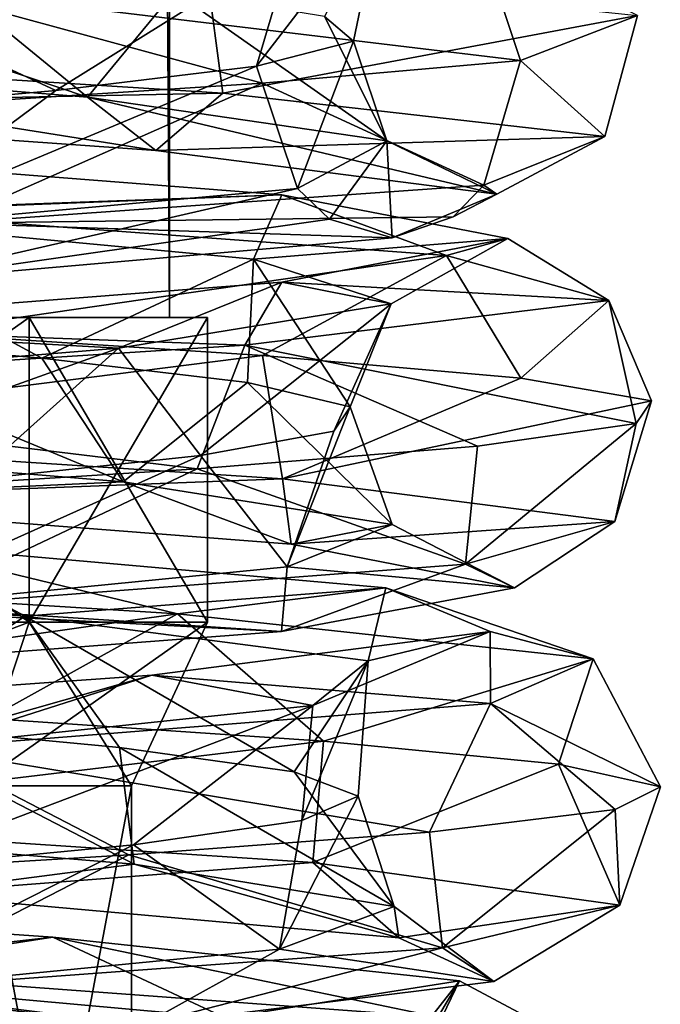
# Model space of a CAD drawing. Header units: millimetres. Extents: x -25 to 71, y -3 to 471.
# Tile 135 of 199: x 5.53 to 13.94, y 245.19 to 258.1. Entities that reach past the tile are written whole.
import ezdxf

# ---------------------------------------------------------------- set-up
doc = ezdxf.new("R2010")
doc.units = ezdxf.units.MM
doc.header["$LTSCALE"] = 65.185185
for name, color, linetype in [('1649', 7, 'CONTINUOUS'), ('1650', 7, 'CONTINUOUS'), ('1652', 7, 'CONTINUOUS'), ('1653', 7, 'CONTINUOUS'), ('907', 7, 'CONTINUOUS'), ('918', 7, 'CONTINUOUS'), ('919', 7, 'CONTINUOUS'), ('920', 7, 'CONTINUOUS'), ('921', 7, 'CONTINUOUS')]:
    doc.layers.add(name, color=color, linetype=linetype)

msp = doc.modelspace()

# ---------------------------------------------------------------- linework, layer by layer
at = {"layer": '1649', "linetype": 'CONTINUOUS'}
for points in [[(9.124, 259.118, 5.268), (10.29, 259.636, -2.047), (8.642, 257.494, 4.989), (9.124, 259.118, 5.268)], [(8.642, 257.494, 4.989), (10.29, 259.636, -2.047), (9.916, 257.821, 1.117), (8.642, 257.494, 4.989)], [(9.916, 257.821, 1.117), (10.29, 259.636, -2.047), (9.535, 258.148, -2.941), (9.916, 257.821, 1.117)], [(12.105, 257.569, 6.989), (13.642, 258.16, -3.045), (11.57, 259.184, 6.68), (12.105, 257.569, 6.989)]]:
    msp.add_3dface(points, dxfattribs=at)
at = {"layer": '1650', "linetype": 'CONTINUOUS'}
for points in [[(-1.883, 259.343, -13.851), (7.985, 258.752, -11.473), (-0.881, 257.715, -13.444), (-1.883, 259.343, -13.851)], [(6.424, 257.088, -8.372), (0.373, 259.13, -9.972), (-0.69, 257.661, -10.53), (6.424, 257.088, -8.372)], [(4.33, 258.803, -8.991), (0.373, 259.13, -9.972), (6.424, 257.088, -8.372), (4.33, 258.803, -8.991)], [(7.985, 258.752, -11.473), (8.201, 257.142, -10.688), (-0.881, 257.715, -13.444), (7.985, 258.752, -11.473)], [(7.564, 258.476, -6.509), (4.33, 258.803, -8.991), (6.424, 257.088, -8.372), (7.564, 258.476, -6.509)], [(7.985, 258.752, -11.473), (13.642, 258.16, -3.045), (8.201, 257.142, -10.688), (7.985, 258.752, -11.473)], [(10.35, 256.515, -2.059), (7.564, 258.476, -6.509), (6.424, 257.088, -8.372), (10.35, 256.515, -2.059)], [(9.535, 258.148, -2.941), (7.564, 258.476, -6.509), (10.35, 256.515, -2.059), (9.535, 258.148, -2.941)], [(13.642, 258.16, -3.045), (13.213, 256.57, -2.628), (8.201, 257.142, -10.688), (13.642, 258.16, -3.045)], [(9.916, 257.821, 1.117), (9.535, 258.148, -2.941), (10.35, 256.515, -2.059), (9.916, 257.821, 1.117)], [(13.642, 258.16, -3.045), (12.105, 257.569, 6.989), (13.213, 256.57, -2.628), (13.642, 258.16, -3.045)], [(8.642, 257.494, 4.989), (9.916, 257.821, 1.117), (9.179, 255.889, 5.299), (8.642, 257.494, 4.989)], [(9.179, 255.889, 5.299), (9.916, 257.821, 1.117), (10.35, 256.515, -2.059), (9.179, 255.889, 5.299)], [(8.201, 257.142, -10.688), (-0.787, 256.962, -12.001), (-0.881, 257.715, -13.444), (8.201, 257.142, -10.688)], [(7.322, 256.389, -9.542), (-0.69, 257.661, -10.53), (-0.787, 256.962, -12.001), (7.322, 256.389, -9.542)], [(6.424, 257.088, -8.372), (-0.69, 257.661, -10.53), (7.322, 256.389, -9.542), (6.424, 257.088, -8.372)], [(12.105, 257.569, 6.989), (11.625, 255.935, 6.711), (13.213, 256.57, -2.628), (12.105, 257.569, 6.989)], [(7.322, 256.389, -9.542), (-0.787, 256.962, -12.001), (8.201, 257.142, -10.688), (7.322, 256.389, -9.542)], [(13.213, 256.57, -2.628), (7.322, 256.389, -9.542), (8.201, 257.142, -10.688), (13.213, 256.57, -2.628)], [(10.35, 256.515, -2.059), (6.424, 257.088, -8.372), (11.796, 255.816, -2.346), (10.35, 256.515, -2.059)], [(11.796, 255.816, -2.346), (6.424, 257.088, -8.372), (7.322, 256.389, -9.542), (11.796, 255.816, -2.346)], [(11.796, 255.816, -2.346), (7.322, 256.389, -9.542), (13.213, 256.57, -2.628), (11.796, 255.816, -2.346)], [(9.179, 255.889, 5.299), (10.35, 256.515, -2.059), (9.598, 255.489, 5.542), (9.179, 255.889, 5.299)], [(9.598, 255.489, 5.542), (10.35, 256.515, -2.059), (10.421, 255.243, 6.017), (9.598, 255.489, 5.542)], [(10.421, 255.243, 6.017), (10.35, 256.515, -2.059), (11.796, 255.816, -2.346), (10.421, 255.243, 6.017)], [(11.625, 255.935, 6.711), (11.796, 255.816, -2.346), (13.213, 256.57, -2.628), (11.625, 255.935, 6.711)], [(11.222, 255.518, 6.479), (11.796, 255.816, -2.346), (11.625, 255.935, 6.711), (11.222, 255.518, 6.479)], [(10.421, 255.243, 6.017), (11.796, 255.816, -2.346), (11.222, 255.518, 6.479), (10.421, 255.243, 6.017)]]:
    msp.add_3dface(points, dxfattribs=at)
at = {"layer": '1652', "linetype": 'CONTINUOUS'}
for points in [[(9.124, 259.118, 5.268), (6.009, 257.174, 7.967), (3.215, 258.478, 9.987), (9.124, 259.118, 5.268)], [(12.105, 257.569, 6.989), (11.57, 259.184, 6.68), (4.077, 258.536, 12.777), (12.105, 257.569, 6.989)], [(9.124, 259.118, 5.268), (8.642, 257.494, 4.989), (6.009, 257.174, 7.967), (9.124, 259.118, 5.268)], [(6.009, 257.174, 7.967), (2.422, 256.855, 9.68), (3.215, 258.478, 9.987), (6.009, 257.174, 7.967)], [(8.715, 257.271, 10.929), (12.105, 257.569, 6.989), (4.077, 258.536, 12.777), (8.715, 257.271, 10.929)], [(4.119, 256.974, 13.357), (8.715, 257.271, 10.929), (4.077, 258.536, 12.777), (4.119, 256.974, 13.357)], [(1.558, 256.382, -11.835), (2.346, 255.55, -10.226), (8.975, 255.809, -7.871), (1.558, 256.382, -11.835)], [(1.558, 256.382, -11.835), (8.975, 255.809, -7.871), (3.203, 255.598, -13.023), (1.558, 256.382, -11.835)], [(2.346, 255.55, -10.226), (8.602, 254.965, -6.007), (8.975, 255.809, -7.871), (2.346, 255.55, -10.226)], [(8.975, 255.809, -7.871), (11.134, 255.011, -7.476), (3.203, 255.598, -13.023), (8.975, 255.809, -7.871)], [(8.975, 255.809, -7.871), (8.602, 254.965, -6.007), (11.938, 255.236), (8.975, 255.809, -7.871)], [(8.975, 255.809, -7.871), (11.938, 255.236), (11.134, 255.011, -7.476), (8.975, 255.809, -7.871)], [(11.134, 255.011, -7.476), (4.128, 253.997, -13.355), (3.203, 255.598, -13.023), (11.134, 255.011, -7.476)], [(2.199, 253.983, -9.733), (5.824, 253.664, -8.103), (2.346, 255.55, -10.226), (2.199, 253.983, -9.733)], [(2.346, 255.55, -10.226), (5.824, 253.664, -8.103), (8.602, 254.965, -6.007), (2.346, 255.55, -10.226)], [(8.602, 254.965, -6.007), (10.408, 254.379, 1.32), (11.938, 255.236), (8.602, 254.965, -6.007)], [(11.938, 255.236), (10.408, 254.379, 1.32), (8.975, 254.663, 7.871), (11.938, 255.236)], [(11.938, 255.236), (8.975, 254.663, 7.871), (13.267, 254.423, 1.965), (11.938, 255.236)], [(11.938, 255.236), (13.267, 254.423, 1.965), (11.134, 255.011, -7.476), (11.938, 255.236)], [(8.722, 253.699, -10.923), (4.128, 253.997, -13.355), (11.134, 255.011, -7.476), (8.722, 253.699, -10.923)], [(5.824, 253.664, -8.103), (8.525, 253.345, -5.187), (8.602, 254.965, -6.007), (5.824, 253.664, -8.103)], [(8.525, 253.345, -5.187), (9.873, 253.026, -1.448), (8.602, 254.965, -6.007), (8.525, 253.345, -5.187)], [(8.602, 254.965, -6.007), (9.873, 253.026, -1.448), (10.408, 254.379, 1.32), (8.602, 254.965, -6.007)], [(12.11, 253.402, -6.981), (8.722, 253.699, -10.923), (11.134, 255.011, -7.476), (12.11, 253.402, -6.981)], [(13.267, 254.423, 1.965), (12.11, 253.402, -6.981), (11.134, 255.011, -7.476), (13.267, 254.423, 1.965)], [(8.975, 254.663, 7.871), (6.83, 253.794, 7.964), (1.558, 254.09, 11.835), (8.975, 254.663, 7.871)], [(8.975, 254.663, 7.871), (1.558, 254.09, 11.835), (8.489, 253.836, 10.382), (8.975, 254.663, 7.871)], [(10.408, 254.379, 1.32), (6.83, 253.794, 7.964), (8.975, 254.663, 7.871), (10.408, 254.379, 1.32)], [(8.975, 254.663, 7.871), (8.489, 253.836, 10.382), (13.267, 254.423, 1.965), (8.975, 254.663, 7.871)], [(8.489, 253.836, 10.382), (13.625, 252.806, 3.121), (13.267, 254.423, 1.965), (8.489, 253.836, 10.382)], [(13.823, 253.104, -2.073), (12.11, 253.402, -6.981), (13.267, 254.423, 1.965), (13.823, 253.104, -2.073)], [(13.625, 252.806, 3.121), (13.823, 253.104, -2.073), (13.267, 254.423, 1.965), (13.625, 252.806, 3.121)], [(10.408, 254.379, 1.32), (7.905, 252.388, 6.09), (6.83, 253.794, 7.964), (10.408, 254.379, 1.32)], [(9.655, 252.707, 2.521), (7.905, 252.388, 6.09), (10.408, 254.379, 1.32), (9.655, 252.707, 2.521)], [(9.873, 253.026, -1.448), (9.655, 252.707, 2.521), (10.408, 254.379, 1.32), (9.873, 253.026, -1.448)], [(1.558, 254.09, 11.835), (-0.709, 253.248, 13.393), (8.489, 253.836, 10.382), (1.558, 254.09, 11.835)], [(6.83, 253.794, 7.964), (-0.281, 253.208, 10.488), (1.558, 254.09, 11.835), (6.83, 253.794, 7.964)], [(-0.709, 253.248, 13.393), (7.864, 252.211, 11.556), (8.489, 253.836, 10.382), (-0.709, 253.248, 13.393)], [(6.83, 253.794, 7.964), (1.119, 251.75, 9.916), (-0.281, 253.208, 10.488), (6.83, 253.794, 7.964)], [(4.901, 252.069, 8.692), (1.119, 251.75, 9.916), (6.83, 253.794, 7.964), (4.901, 252.069, 8.692)], [(7.905, 252.388, 6.09), (4.901, 252.069, 8.692), (6.83, 253.794, 7.964), (7.905, 252.388, 6.09)], [(7.864, 252.211, 11.556), (11.543, 252.509, 7.884), (8.489, 253.836, 10.382), (7.864, 252.211, 11.556)], [(11.543, 252.509, 7.884), (13.625, 252.806, 3.121), (8.489, 253.836, 10.382), (11.543, 252.509, 7.884)], [(3.098, 251.913, 13.63), (7.864, 252.211, 11.556), (-0.709, 253.248, 13.393), (3.098, 251.913, 13.63)], [(3.837, 251.226, -11.304), (7.605, 250.31, -11.047), (-1.81, 250.898, -13.289), (3.837, 251.226, -11.304)], [(-1.795, 250.866, -10.337), (5.606, 250.281, -8.868), (3.837, 251.226, -11.304), (-1.795, 250.866, -10.337)], [(3.837, 251.226, -11.304), (5.606, 250.281, -8.868), (10.338, 250.653, -5.969), (3.837, 251.226, -11.304)], [(3.837, 251.226, -11.304), (10.338, 250.653, -5.969), (7.605, 250.31, -11.047), (3.837, 251.226, -11.304)], [(7.605, 250.31, -11.047), (0.019, 249.234, -13.978), (-1.81, 250.898, -13.289), (7.605, 250.31, -11.047)], [(-1.795, 250.866, -10.337), (3.469, 248.878, -9.356), (5.606, 250.281, -8.868), (-1.795, 250.866, -10.337)], [(5.606, 250.281, -8.868), (10.108, 249.696, -2.812), (10.338, 250.653, -5.969), (5.606, 250.281, -8.868)], [(10.338, 250.653, -5.969), (13.06, 249.723, -3.051), (7.605, 250.31, -11.047), (10.338, 250.653, -5.969)], [(10.338, 250.653, -5.969), (10.108, 249.696, -2.812), (11.708, 250.08, 2.329), (10.338, 250.653, -5.969)], [(10.338, 250.653, -5.969), (11.708, 250.08, 2.329), (13.06, 249.723, -3.051), (10.338, 250.653, -5.969)], [(5.125, 248.937, -13.004), (0.019, 249.234, -13.978), (7.605, 250.31, -11.047), (5.125, 248.937, -13.004)], [(9.523, 248.639, -10.232), (5.125, 248.937, -13.004), (7.605, 250.31, -11.047), (9.523, 248.639, -10.232)], [(13.06, 249.723, -3.051), (9.523, 248.639, -10.232), (7.605, 250.31, -11.047), (13.06, 249.723, -3.051)], [(3.469, 248.878, -9.356), (6.846, 248.559, -7.26), (5.606, 250.281, -8.868), (3.469, 248.878, -9.356)], [(6.846, 248.559, -7.26), (9.137, 248.239, -4.012), (5.606, 250.281, -8.868), (6.846, 248.559, -7.26)], [(5.606, 250.281, -8.868), (9.137, 248.239, -4.012), (10.108, 249.696, -2.812), (5.606, 250.281, -8.868)], [(11.708, 250.08, 2.329), (9.381, 249.11, 4.699), (7.267, 249.507, 9.471), (11.708, 250.08, 2.329)], [(11.708, 250.08, 2.329), (7.267, 249.507, 9.471), (11.713, 249.135, 6.533), (11.708, 250.08, 2.329)], [(10.108, 249.696, -2.812), (9.381, 249.11, 4.699), (11.708, 250.08, 2.329), (10.108, 249.696, -2.812)], [(11.708, 250.08, 2.329), (11.713, 249.135, 6.533), (13.06, 249.723, -3.051), (11.708, 250.08, 2.329)], [(9.137, 248.239, -4.012), (9.978, 247.92, -0.127), (10.108, 249.696, -2.812), (9.137, 248.239, -4.012)], [(9.978, 247.92, -0.127), (9.236, 247.601, 3.778), (10.108, 249.696, -2.812), (9.978, 247.92, -0.127)], [(10.108, 249.696, -2.812), (9.236, 247.601, 3.778), (9.381, 249.11, 4.699), (10.108, 249.696, -2.812)], [(12.603, 248.341, -6.045), (9.523, 248.639, -10.232), (13.06, 249.723, -3.051), (12.603, 248.341, -6.045)], [(11.713, 249.135, 6.533), (13.941, 248.044, -1.022), (13.06, 249.723, -3.051), (11.713, 249.135, 6.533)], [(13.941, 248.044, -1.022), (12.603, 248.341, -6.045), (13.06, 249.723, -3.051), (13.941, 248.044, -1.022)], [(7.267, 249.507, 9.471), (3.801, 248.525, 9.779), (-0.781, 248.934, 11.912), (7.267, 249.507, 9.471)], [(7.267, 249.507, 9.471), (-0.781, 248.934, 11.912), (4.265, 248.548, 12.715), (7.267, 249.507, 9.471)], [(9.381, 249.11, 4.699), (3.801, 248.525, 9.779), (7.267, 249.507, 9.471), (9.381, 249.11, 4.699)], [(7.267, 249.507, 9.471), (4.265, 248.548, 12.715), (11.713, 249.135, 6.533), (7.267, 249.507, 9.471)], [(4.265, 248.548, 12.715), (10.914, 247.448, 8.734), (11.713, 249.135, 6.533), (4.265, 248.548, 12.715)], [(10.914, 247.448, 8.734), (13.35, 247.746, 4.142), (11.713, 249.135, 6.533), (10.914, 247.448, 8.734)], [(13.35, 247.746, 4.142), (13.941, 248.044, -1.022), (11.713, 249.135, 6.533), (13.35, 247.746, 4.142)], [(7.029, 247.282, 7.083), (3.706, 246.963, 9.265), (9.381, 249.11, 4.699), (7.029, 247.282, 7.083)], [(9.381, 249.11, 4.699), (3.706, 246.963, 9.265), (3.801, 248.525, 9.779), (9.381, 249.11, 4.699)], [(9.236, 247.601, 3.778), (7.029, 247.282, 7.083), (9.381, 249.11, 4.699), (9.236, 247.601, 3.778)], [(2.059, 246.853, 13.826), (6.968, 247.151, 12.117), (4.265, 248.548, 12.715), (2.059, 246.853, 13.826)], [(6.968, 247.151, 12.117), (10.914, 247.448, 8.734), (4.265, 248.548, 12.715), (6.968, 247.151, 12.117)], [(-2.329, 246.643, -11.708), (1.737, 245.597, -10.347), (5.969, 246.07, -10.338), (-2.329, 246.643, -11.708)], [(-2.329, 246.643, -11.708), (5.969, 246.07, -10.338), (3.01, 245.61, -13.069), (-2.329, 246.643, -11.708)], [(1.737, 245.597, -10.347), (8.232, 245.012, -6.505), (5.969, 246.07, -10.338), (1.737, 245.597, -10.347)], [(5.969, 246.07, -10.338), (11.023, 245.023, -7.64), (3.01, 245.61, -13.069), (5.969, 246.07, -10.338)], [(5.969, 246.07, -10.338), (8.232, 245.012, -6.505), (11.304, 245.497, -3.837), (5.969, 246.07, -10.338)], [(5.969, 246.07, -10.338), (11.304, 245.497, -3.837), (11.023, 245.023, -7.64), (5.969, 246.07, -10.338)], [(6.093, 243.877, -12.58), (1.076, 244.174, -13.937), (3.01, 245.61, -13.069), (6.093, 243.877, -12.58)], [(4.678, 243.772, -8.814), (7.747, 243.453, -6.289), (1.737, 245.597, -10.347), (4.678, 243.772, -8.814)], [(1.737, 245.597, -10.347), (7.747, 243.453, -6.289), (8.232, 245.012, -6.505), (1.737, 245.597, -10.347)], [(11.023, 245.023, -7.64), (6.093, 243.877, -12.58), (3.01, 245.61, -13.069), (11.023, 245.023, -7.64)], [(8.232, 245.012, -6.505), (10.468, 244.426, 0.702), (11.304, 245.497, -3.837), (8.232, 245.012, -6.505)], [(11.304, 245.497, -3.837), (10.468, 244.426, 0.702), (11.029, 244.924, 4.568), (11.304, 245.497, -3.837)], [(11.304, 245.497, -3.837), (13.294, 244.435, 1.768), (11.023, 245.023, -7.64), (11.304, 245.497, -3.837)], [(11.304, 245.497, -3.837), (11.029, 244.924, 4.568), (13.294, 244.435, 1.768), (11.304, 245.497, -3.837)]]:
    msp.add_3dface(points, dxfattribs=at)
at = {"layer": '1653', "linetype": 'CONTINUOUS'}
for points in [[(11.625, 255.935, 6.711), (12.105, 257.569, 6.989), (8.715, 257.271, 10.929), (11.625, 255.935, 6.711)], [(8.642, 257.494, 4.989), (9.179, 255.889, 5.299), (3.59, 255.385, 9.923), (8.642, 257.494, 4.989)], [(6.009, 257.174, 7.967), (8.642, 257.494, 4.989), (3.59, 255.385, 9.923), (6.009, 257.174, 7.967)], [(8.715, 257.271, 10.929), (4.119, 256.974, 13.357), (4.551, 255.437, 12.68), (8.715, 257.271, 10.929)], [(11.625, 255.935, 6.711), (8.715, 257.271, 10.929), (4.551, 255.437, 12.68), (11.625, 255.935, 6.711)], [(2.422, 256.855, 9.68), (6.009, 257.174, 7.967), (3.59, 255.385, 9.923), (2.422, 256.855, 9.68)], [(9.179, 255.889, 5.299), (3.855, 254.669, 11.393), (3.59, 255.385, 9.923), (9.179, 255.889, 5.299)], [(9.179, 255.889, 5.299), (9.598, 255.489, 5.542), (3.855, 254.669, 11.393), (9.179, 255.889, 5.299)], [(11.222, 255.518, 6.479), (11.625, 255.935, 6.711), (4.551, 255.437, 12.68), (11.222, 255.518, 6.479)], [(9.598, 255.489, 5.542), (10.421, 255.243, 6.017), (3.855, 254.669, 11.393), (9.598, 255.489, 5.542)], [(10.421, 255.243, 6.017), (11.222, 255.518, 6.479), (4.551, 255.437, 12.68), (10.421, 255.243, 6.017)], [(10.421, 255.243, 6.017), (4.551, 255.437, 12.68), (3.855, 254.669, 11.393), (10.421, 255.243, 6.017)], [(2.199, 253.983, -9.733), (0.125, 252.599, -10.552), (6.894, 252.042, -7.989), (2.199, 253.983, -9.733)], [(4.128, 253.997, -13.355), (8.722, 253.699, -10.923), (0.364, 252.642, -13.467), (4.128, 253.997, -13.355)], [(5.824, 253.664, -8.103), (2.199, 253.983, -9.733), (6.894, 252.042, -7.989), (5.824, 253.664, -8.103)], [(0.364, 252.642, -13.467), (8.722, 253.699, -10.923), (8.981, 252.083, -10.043), (0.364, 252.642, -13.467)], [(8.525, 253.345, -5.187), (5.824, 253.664, -8.103), (6.894, 252.042, -7.989), (8.525, 253.345, -5.187)], [(8.722, 253.699, -10.923), (12.11, 253.402, -6.981), (8.981, 252.083, -10.043), (8.722, 253.699, -10.923)], [(12.11, 253.402, -6.981), (13.823, 253.104, -2.073), (8.981, 252.083, -10.043), (12.11, 253.402, -6.981)], [(8.525, 253.345, -5.187), (6.894, 252.042, -7.989), (10.42, 251.485, -1.668), (8.525, 253.345, -5.187)], [(9.873, 253.026, -1.448), (8.525, 253.345, -5.187), (10.42, 251.485, -1.668), (9.873, 253.026, -1.448)], [(8.981, 252.083, -10.043), (13.823, 253.104, -2.073), (13.343, 251.524, -1.86), (8.981, 252.083, -10.043)], [(9.655, 252.707, 2.521), (9.873, 253.026, -1.448), (9.044, 250.928, 5.438), (9.655, 252.707, 2.521)], [(9.873, 253.026, -1.448), (10.42, 251.485, -1.668), (9.044, 250.928, 5.438), (9.873, 253.026, -1.448)], [(13.823, 253.104, -2.073), (13.625, 252.806, 3.121), (13.343, 251.524, -1.86), (13.823, 253.104, -2.073)], [(13.625, 252.806, 3.121), (11.543, 252.509, 7.884), (11.385, 250.964, 7.203), (13.625, 252.806, 3.121)], [(13.343, 251.524, -1.86), (13.625, 252.806, 3.121), (11.385, 250.964, 7.203), (13.343, 251.524, -1.86)], [(0.364, 252.642, -13.467), (8.981, 252.083, -10.043), (1.642, 251.801, -11.915), (0.364, 252.642, -13.467)], [(7.905, 252.388, 6.09), (9.655, 252.707, 2.521), (9.044, 250.928, 5.438), (7.905, 252.388, 6.09)], [(0.125, 252.599, -10.552), (1.642, 251.801, -11.915), (6.894, 252.042, -7.989), (0.125, 252.599, -10.552)], [(11.543, 252.509, 7.884), (7.864, 252.211, 11.556), (11.385, 250.964, 7.203), (11.543, 252.509, 7.884)], [(4.901, 252.069, 8.692), (7.905, 252.388, 6.09), (3.413, 250.371, 9.986), (4.901, 252.069, 8.692)], [(7.905, 252.388, 6.09), (9.044, 250.928, 5.438), (3.413, 250.371, 9.986), (7.905, 252.388, 6.09)], [(7.864, 252.211, 11.556), (3.098, 251.913, 13.63), (4.034, 250.405, 12.854), (7.864, 252.211, 11.556)], [(11.385, 250.964, 7.203), (7.864, 252.211, 11.556), (4.034, 250.405, 12.854), (11.385, 250.964, 7.203)], [(1.642, 251.801, -11.915), (8.981, 252.083, -10.043), (9.098, 251.227, -7.866), (1.642, 251.801, -11.915)], [(1.642, 251.801, -11.915), (9.098, 251.227, -7.866), (6.894, 252.042, -7.989), (1.642, 251.801, -11.915)], [(6.894, 252.042, -7.989), (9.098, 251.227, -7.866), (10.42, 251.485, -1.668), (6.894, 252.042, -7.989)], [(8.981, 252.083, -10.043), (13.343, 251.524, -1.86), (9.098, 251.227, -7.866), (8.981, 252.083, -10.043)], [(10.42, 251.485, -1.668), (12.027, 250.653, 0.097), (9.044, 250.928, 5.438), (10.42, 251.485, -1.668)], [(9.098, 251.227, -7.866), (13.343, 251.524, -1.86), (12.027, 250.653, 0.097), (9.098, 251.227, -7.866)], [(9.098, 251.227, -7.866), (12.027, 250.653, 0.097), (10.42, 251.485, -1.668), (9.098, 251.227, -7.866)], [(13.343, 251.524, -1.86), (11.385, 250.964, 7.203), (12.027, 250.653, 0.097), (13.343, 251.524, -1.86)], [(11.385, 250.964, 7.203), (4.034, 250.405, 12.854), (8.97, 250.079, 8.012), (11.385, 250.964, 7.203)], [(12.027, 250.653, 0.097), (11.385, 250.964, 7.203), (8.97, 250.079, 8.012), (12.027, 250.653, 0.097)], [(9.044, 250.928, 5.438), (8.97, 250.079, 8.012), (3.413, 250.371, 9.986), (9.044, 250.928, 5.438)], [(12.027, 250.653, 0.097), (8.97, 250.079, 8.012), (9.044, 250.928, 5.438), (12.027, 250.653, 0.097)], [(8.97, 250.079, 8.012), (4.034, 250.405, 12.854), (1.45, 249.506, 11.94), (8.97, 250.079, 8.012)], [(8.97, 250.079, 8.012), (1.45, 249.506, 11.94), (3.413, 250.371, 9.986), (8.97, 250.079, 8.012)], [(3.469, 248.878, -9.356), (0.313, 247.585, -10.548), (7.035, 247.028, -7.865), (3.469, 248.878, -9.356)], [(5.125, 248.937, -13.004), (9.523, 248.639, -10.232), (0.909, 247.61, -13.442), (5.125, 248.937, -13.004)], [(6.846, 248.559, -7.26), (3.469, 248.878, -9.356), (7.035, 247.028, -7.865), (6.846, 248.559, -7.26)], [(0.909, 247.61, -13.442), (9.523, 248.639, -10.232), (9.38, 247.05, -9.671), (0.909, 247.61, -13.442)], [(9.523, 248.639, -10.232), (12.603, 248.341, -6.045), (9.38, 247.05, -9.671), (9.523, 248.639, -10.232)], [(9.137, 248.239, -4.012), (6.846, 248.559, -7.26), (10.448, 246.471, -1.482), (9.137, 248.239, -4.012)], [(6.846, 248.559, -7.26), (7.035, 247.028, -7.865), (10.448, 246.471, -1.482), (6.846, 248.559, -7.26)], [(9.978, 247.92, -0.127), (9.137, 248.239, -4.012), (10.448, 246.471, -1.482), (9.978, 247.92, -0.127)], [(9.38, 247.05, -9.671), (12.603, 248.341, -6.045), (13.408, 246.491, -1.319), (9.38, 247.05, -9.671)], [(12.603, 248.341, -6.045), (13.941, 248.044, -1.022), (13.408, 246.491, -1.319), (12.603, 248.341, -6.045)], [(13.941, 248.044, -1.022), (13.35, 247.746, 4.142), (13.408, 246.491, -1.319), (13.941, 248.044, -1.022)], [(9.236, 247.601, 3.778), (9.978, 247.92, -0.127), (8.945, 245.914, 5.598), (9.236, 247.601, 3.778)], [(9.978, 247.92, -0.127), (10.448, 246.471, -1.482), (8.945, 245.914, 5.598), (9.978, 247.92, -0.127)], [(13.35, 247.746, 4.142), (10.914, 247.448, 8.734), (11.084, 245.932, 7.658), (13.35, 247.746, 4.142)], [(13.408, 246.491, -1.319), (13.35, 247.746, 4.142), (11.084, 245.932, 7.658), (13.408, 246.491, -1.319)], [(0.313, 247.585, -10.548), (4.038, 246.637, -11.329), (7.035, 247.028, -7.865), (0.313, 247.585, -10.548)], [(0.909, 247.61, -13.442), (9.38, 247.05, -9.671), (4.038, 246.637, -11.329), (0.909, 247.61, -13.442)], [(7.029, 247.282, 7.083), (9.236, 247.601, 3.778), (8.945, 245.914, 5.598), (7.029, 247.282, 7.083)], [(10.914, 247.448, 8.734), (6.968, 247.151, 12.117), (11.084, 245.932, 7.658), (10.914, 247.448, 8.734)], [(3.706, 246.963, 9.265), (7.029, 247.282, 7.083), (3.234, 245.357, 10.045), (3.706, 246.963, 9.265)], [(7.029, 247.282, 7.083), (8.945, 245.914, 5.598), (3.234, 245.357, 10.045), (7.029, 247.282, 7.083)], [(6.968, 247.151, 12.117), (2.059, 246.853, 13.826), (3.51, 245.373, 13.007), (6.968, 247.151, 12.117)], [(11.084, 245.932, 7.658), (6.968, 247.151, 12.117), (3.51, 245.373, 13.007), (11.084, 245.932, 7.658)], [(4.038, 246.637, -11.329), (9.38, 247.05, -9.671), (10.511, 246.063, -5.845), (4.038, 246.637, -11.329)], [(4.038, 246.637, -11.329), (10.511, 246.063, -5.845), (7.035, 247.028, -7.865), (4.038, 246.637, -11.329)], [(7.035, 247.028, -7.865), (10.511, 246.063, -5.845), (10.448, 246.471, -1.482), (7.035, 247.028, -7.865)], [(9.38, 247.05, -9.671), (13.408, 246.491, -1.319), (10.511, 246.063, -5.845), (9.38, 247.05, -9.671)], [(10.448, 246.471, -1.482), (11.754, 245.49, 2.548), (8.945, 245.914, 5.598), (10.448, 246.471, -1.482)], [(10.511, 246.063, -5.845), (11.754, 245.49, 2.548), (10.448, 246.471, -1.482), (10.511, 246.063, -5.845)], [(10.511, 246.063, -5.845), (13.408, 246.491, -1.319), (11.754, 245.49, 2.548), (10.511, 246.063, -5.845)], [(13.408, 246.491, -1.319), (11.084, 245.932, 7.658), (11.754, 245.49, 2.548), (13.408, 246.491, -1.319)], [(8.945, 245.914, 5.598), (7.148, 244.916, 9.673), (3.234, 245.357, 10.045), (8.945, 245.914, 5.598)], [(11.084, 245.932, 7.658), (3.51, 245.373, 13.007), (7.148, 244.916, 9.673), (11.084, 245.932, 7.658)], [(11.754, 245.49, 2.548), (11.084, 245.932, 7.658), (7.148, 244.916, 9.673), (11.754, 245.49, 2.548)], [(11.754, 245.49, 2.548), (7.148, 244.916, 9.673), (8.945, 245.914, 5.598), (11.754, 245.49, 2.548)], [(7.148, 244.916, 9.673), (3.51, 245.373, 13.007), (-1.016, 244.342, 11.984), (7.148, 244.916, 9.673)], [(7.148, 244.916, 9.673), (-1.016, 244.342, 11.984), (3.234, 245.357, 10.045), (7.148, 244.916, 9.673)]]:
    msp.add_3dface(points, dxfattribs=at)
at = {"layer": '907', "linetype": 'CONTINUOUS'}
for points in [[(5.657, 254.2, 225.657), (0, 254.2, 227.5), (0, 254.2, 228), (5.657, 254.2, 225.657)], [(0, 254.2, 227.5), (5.657, 254.2, 225.657), (5.303, 254.2, 225.303), (0, 254.2, 227.5)], [(5.657, 254.2, 214.343), (0, 254.2, 212), (5.303, 254.2, 214.697), (5.657, 254.2, 214.343)], [(7.5, 254.2, 220), (5.657, 254.2, 214.343), (5.303, 254.2, 214.697), (7.5, 254.2, 220)], [(5.303, 254.2, 225.303), (5.657, 254.2, 225.657), (7.5, 254.2, 220), (5.303, 254.2, 225.303)], [(8, 254.2, 220), (5.657, 254.2, 214.343), (7.5, 254.2, 220), (8, 254.2, 220)], [(5.657, 254.2, 225.657), (8, 254.2, 220), (7.5, 254.2, 220), (5.657, 254.2, 225.657)]]:
    msp.add_3dface(points, dxfattribs=at)
at = {"layer": '918', "linetype": 'CONTINUOUS'}
for points in [[(6.927, 348.2, 222.876), (5.295, 348.2, 225.312), (5.303, 254.2, 225.303), (6.927, 348.2, 222.876)], [(6.927, 348.2, 222.876), (5.303, 254.2, 225.303), (7.5, 254.2, 220), (6.927, 348.2, 222.876)], [(5.303, 348.2, 214.697), (7.5, 348.2, 220), (5.303, 254.2, 214.697), (5.303, 348.2, 214.697)], [(7.5, 348.2, 220), (7.5, 254.2, 220), (5.303, 254.2, 214.697), (7.5, 348.2, 220)], [(7.5, 348.2, 220), (6.927, 348.2, 222.876), (7.5, 254.2, 220), (7.5, 348.2, 220)]]:
    msp.add_3dface(points, dxfattribs=at)
at = {"layer": '919', "linetype": 'CONTINUOUS'}
for points in [[(0, 254.2, 212), (5.657, 254.2, 214.343), (0, 250.2, 212), (0, 254.2, 212)], [(0, 250.2, 212), (5.657, 254.2, 214.343), (5.657, 250.2, 214.343), (0, 250.2, 212)], [(5.657, 254.2, 225.657), (0, 254.2, 228), (5.657, 250.2, 225.657), (5.657, 254.2, 225.657)], [(0, 254.2, 228), (0, 250.2, 228), (5.657, 250.2, 225.657), (0, 254.2, 228)], [(5.657, 254.2, 214.343), (8, 254.2, 220), (5.657, 250.2, 214.343), (5.657, 254.2, 214.343)], [(8, 254.2, 220), (5.657, 254.2, 225.657), (8, 250.2, 220), (8, 254.2, 220)], [(5.657, 250.2, 214.343), (8, 254.2, 220), (8, 250.2, 220), (5.657, 250.2, 214.343)], [(8, 250.2, 220), (5.657, 254.2, 225.657), (5.657, 250.2, 225.657), (8, 250.2, 220)]]:
    msp.add_3dface(points, dxfattribs=at)
at = {"layer": '920', "linetype": 'CONTINUOUS'}
for points in [[(5.657, 250.2, 225.657), (0, 250.2, 228), (4.95, 248.055, 224.95), (5.657, 250.2, 225.657)], [(0, 248.055, 213), (0, 250.2, 212), (5.657, 250.2, 214.343), (0, 248.055, 213)], [(0, 248.055, 213), (5.657, 250.2, 214.343), (4.95, 248.055, 215.05), (0, 248.055, 213)], [(5.657, 250.2, 214.343), (8, 250.2, 220), (4.95, 248.055, 215.05), (5.657, 250.2, 214.343)], [(4.95, 248.055, 215.05), (8, 250.2, 220), (7, 248.055, 220), (4.95, 248.055, 215.05)], [(7, 248.055, 220), (5.657, 250.2, 225.657), (4.95, 248.055, 224.95), (7, 248.055, 220)], [(8, 250.2, 220), (5.657, 250.2, 225.657), (7, 248.055, 220), (8, 250.2, 220)]]:
    msp.add_3dface(points, dxfattribs=at)
at = {"layer": '921', "linetype": 'CONTINUOUS'}
for points in [[(4.95, 248.055, 215.05), (7, 248.055, 220), (4.95, 237.2, 215.05), (4.95, 248.055, 215.05)], [(7, 248.055, 220), (4.95, 248.055, 224.95), (7, 237.2, 220), (7, 248.055, 220)], [(4.95, 237.2, 215.05), (7, 248.055, 220), (7, 237.2, 220), (4.95, 237.2, 215.05)], [(7, 237.2, 220), (4.95, 248.055, 224.95), (4.95, 237.2, 224.95), (7, 237.2, 220)]]:
    msp.add_3dface(points, dxfattribs=at)

doc.saveas('drawing.dxf')
